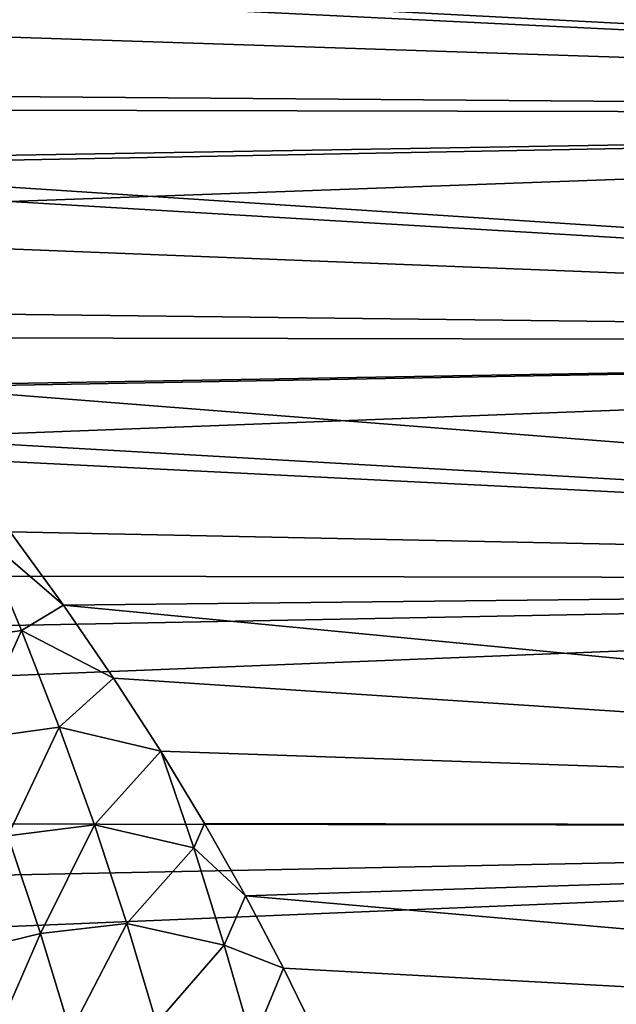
# Model space of a CAD drawing. Header units: metres. Extents: x -61 to 49, y -32 to 32.
# Tile 81 of 256: x -8.36 to -6.25, y 4.05 to 7.53. Entities that reach past the tile are written whole.
import ezdxf

# ---------------------------------------------------------------- set-up
doc = ezdxf.new("R2010")
doc.units = ezdxf.units.M
doc.layers.add('solid_K_27_40_10_000Y34', color=7, linetype='CONTINUOUS')

msp = doc.modelspace()

# ---------------------------------------------------------------- linework, layer by layer
at = {"layer": 'solid_K_27_40_10_000Y34'}
for points in [[(0, 7.952963, 9.643664), (-21, 7.622125, 9.90723), (-21, 7.234381, 10.193809)], [(0, 7.191413, 10.224162), (0, 7.952963, 9.643664), (-21, 7.234381, 10.193809)], [(-10.4773, 7.857971, -9.721229), (0, 7.952963, -9.643664), (0, 7.191413, -10.224162)], [(-10.320504, 7.729237, -9.823895), (-10.4773, 7.857971, -9.721229), (0, 7.191413, -10.224162)], [(-10.27425, 7.690483, -9.854261), (-10.320504, 7.729237, -9.823895), (0, 7.191413, -10.224162)], [(-10.077742, 7.52183, -9.98359), (-10.27425, 7.690483, -9.854261), (0, 7.191413, -10.224162)], [(-9.795159, 7.267374, -10.170314), (-10.077742, 7.52183, -9.98359), (0, 7.191413, -10.224162)], [(-9.527539, 7.010962, -10.34874), (-9.795159, 7.267374, -10.170314), (0, 7.191413, -10.224162)], [(0, 7.191413, 10.224162), (-21, 7.234381, 10.193809), (-21, 6.835874, 10.46522)], [(0, 7.191413, 10.224162), (-21, 6.835874, 10.46522), (-21, 6.427195, 10.721062)], [(0, 6.387662, 10.744659), (0, 7.191413, 10.224162), (-21, 6.427195, 10.721062)], [(-9.527539, 7.010962, -10.34874), (0, 7.191413, -10.224162), (0, 6.387662, -10.744659)], [(-9.465794, 6.94954, -10.390086), (-9.527539, 7.010962, -10.34874), (0, 6.387662, -10.744659)], [(-9.274003, 6.753187, -10.518767), (-9.465794, 6.94954, -10.390086), (0, 6.387662, -10.744659)], [(-9.033868, 6.494727, -10.680286), (-9.274003, 6.753187, -10.518767), (0, 6.387662, -10.744659)], [(-8.807668, 6.235753, -10.83353), (-9.033868, 6.494727, -10.680286), (0, 6.387662, -10.744659)], [(0, 6.387662, 10.744659), (-21, 6.427195, 10.721062), (-21, 6.008955, 10.960952)], [(0, 6.387662, 10.744659), (-21, 6.008955, 10.960952), (-21, 5.581773, 11.184534)], [(0, 5.546428, 11.202102), (0, 6.387662, 10.744659), (-21, 5.581773, 11.184534)], [(-8.807668, 6.235753, -10.83353), (0, 6.387662, -10.744659), (0, 5.546428, -11.202102)], [(-8.646021, 6.040725, -10.943475), (-8.807668, 6.235753, -10.83353), (0, 5.546428, -11.202102)], [(-8.594327, 5.97654, -10.97866), (-8.646021, 6.040725, -10.943475), (0, 5.546428, -11.202102)], [(-8.393035, 5.717417, -11.115806), (-8.594327, 5.97654, -10.97866), (0, 5.546428, -11.202102)], [(-8.495131, 5.707364, -11.122363), (-8.393035, 5.717417, -11.115806), (-8.204369, 5.458669, -11.24513)], [(-8.204369, 5.458669, -11.24513), (-8.393035, 5.717417, -11.115806), (0, 5.546428, -11.202102)], [(-8.495131, 5.707364, -11.122363), (-8.352753, 5.36923, -11.293418), (-8.660348, 5.323078, -11.346947)], [(-8.495131, 5.707364, -11.122363), (-8.204369, 5.458669, -11.24513), (-8.352753, 5.36923, -11.293418)], [(0, 5.546428, 11.202102), (-21, 5.581773, 11.184534), (-21, 5.146288, 11.391476)], [(0, 5.546428, 11.202102), (-21, 5.146288, 11.391476), (-21, 4.703145, 11.581469)], [(0, 4.672647, 11.593805), (0, 5.546428, 11.202102), (-21, 4.703145, 11.581469)], [(-8.204369, 5.458669, -11.24513), (0, 5.546428, -11.202102), (0, 4.672647, -11.593805)], [(-8.352753, 5.36923, -11.293418), (-8.204369, 5.458669, -11.24513), (-8.027247, 5.200391, -11.366879)], [(-8.027247, 5.200391, -11.366879), (-8.204369, 5.458669, -11.24513), (0, 4.672647, -11.593805)], [(-8.352753, 5.36923, -11.293418), (-8.526246, 4.984682, -11.513939), (-8.660348, 5.323078, -11.346947)], [(-8.352753, 5.36923, -11.293418), (-8.219515, 5.027194, -11.455868), (-8.526246, 4.984682, -11.513939)], [(-8.352753, 5.36923, -11.293418), (-8.027247, 5.200391, -11.366879), (-8.219515, 5.027194, -11.455868)], [(-8.219515, 5.027194, -11.455868), (-8.027247, 5.200391, -11.366879), (-7.860359, 4.941809, -11.481661)], [(-7.860359, 4.941809, -11.481661), (-8.027247, 5.200391, -11.366879), (0, 4.672647, -11.593805)], [(-8.219515, 5.027194, -11.455868), (-8.401386, 4.642572, -11.671757), (-8.526246, 4.984682, -11.513939)], [(-8.219515, 5.027194, -11.455868), (-8.095495, 4.681551, -11.609298), (-8.401386, 4.642572, -11.671757)], [(-8.219515, 5.027194, -11.455868), (-7.860359, 4.941809, -11.481661), (-8.095495, 4.681551, -11.609298)], [(-7.743681, 4.600791, -11.62343), (-8.095495, 4.681551, -11.609298), (-7.860359, 4.941809, -11.481661)], [(-7.705963, 4.686027, -11.588406), (-7.860359, 4.941809, -11.481661), (0, 4.672647, -11.593805)], [(-7.743681, 4.600791, -11.62343), (-7.860359, 4.941809, -11.481661), (-7.705963, 4.686027, -11.588406)], [(0, 4.672647, 11.593805), (-21, 4.703145, 11.581469), (-21, 4.253005, 11.754231)], [(0, 4.672647, 11.593805), (-21, 4.253005, 11.754231), (-21, 3.796538, 11.909505)], [(0, 3.771448, 11.917473), (0, 4.672647, 11.593805), (-21, 3.796538, 11.909505)], [(-8.095495, 4.681551, -11.609298), (-8.28585, 4.297075, -11.819972), (-8.401386, 4.642572, -11.671757)], [(-8.095495, 4.681551, -11.609298), (-7.980768, 4.332623, -11.753307), (-8.28585, 4.297075, -11.819972)], [(-7.743681, 4.600791, -11.62343), (-7.980768, 4.332623, -11.753307), (-8.095495, 4.681551, -11.609298)], [(-7.743681, 4.600791, -11.62343), (-7.705963, 4.686027, -11.588406), (-7.56133, 4.430244, -11.688581)], [(-7.56133, 4.430244, -11.688581), (-7.705963, 4.686027, -11.588406), (0, 4.672647, -11.593805)], [(-7.56133, 4.430244, -11.688581), (0, 4.672647, -11.593805), (0, 3.771448, -11.917473)], [(-8.401386, 4.642572, -11.671757), (-8.28585, 4.297075, -11.819972), (-8.571627, 4.228209, -11.928674)], [(-7.743681, 4.600791, -11.62343), (-7.635666, 4.256918, -11.756305), (-7.980768, 4.332623, -11.753307)], [(-7.743681, 4.600791, -11.62343), (-7.56133, 4.430244, -11.688581), (-7.635666, 4.256918, -11.756305)], [(-7.635666, 4.256918, -11.756305), (-7.56133, 4.430244, -11.688581), (-7.426487, 4.175534, -11.781974)], [(-7.426487, 4.175534, -11.781974), (-7.56133, 4.430244, -11.688581), (0, 3.771448, -11.917473)], [(-7.980768, 4.332623, -11.753307), (-8.179699, 3.948491, -11.95816), (-8.28585, 4.297075, -11.819972)], [(-7.980768, 4.332623, -11.753307), (-7.875387, 3.980699, -11.887493), (-8.179699, 3.948491, -11.95816)], [(-7.635666, 4.256918, -11.756305), (-7.875387, 3.980699, -11.887493), (-7.980768, 4.332623, -11.753307)], [(-8.28585, 4.297075, -11.819972), (-8.466406, 3.885675, -12.068412), (-8.571627, 4.228209, -11.928674)], [(-8.28585, 4.297075, -11.819972), (-8.179699, 3.948491, -11.95816), (-8.466406, 3.885675, -12.068412)], [(-7.635666, 4.256918, -11.756305), (-7.536464, 3.910339, -11.87997), (-7.875387, 3.980699, -11.887493)], [(-7.635666, 4.256918, -11.756305), (-7.426487, 4.175534, -11.781974), (-7.536464, 3.910339, -11.87997)], [(-7.536464, 3.910339, -11.87997), (-7.426487, 4.175534, -11.781974), (-7.301864, 3.922208, -11.868711)], [(-7.301864, 3.922208, -11.868711), (-7.426487, 4.175534, -11.781974), (0, 3.771448, -11.917473)]]:
    msp.add_3dface(points, dxfattribs=at)

doc.saveas('drawing.dxf')
